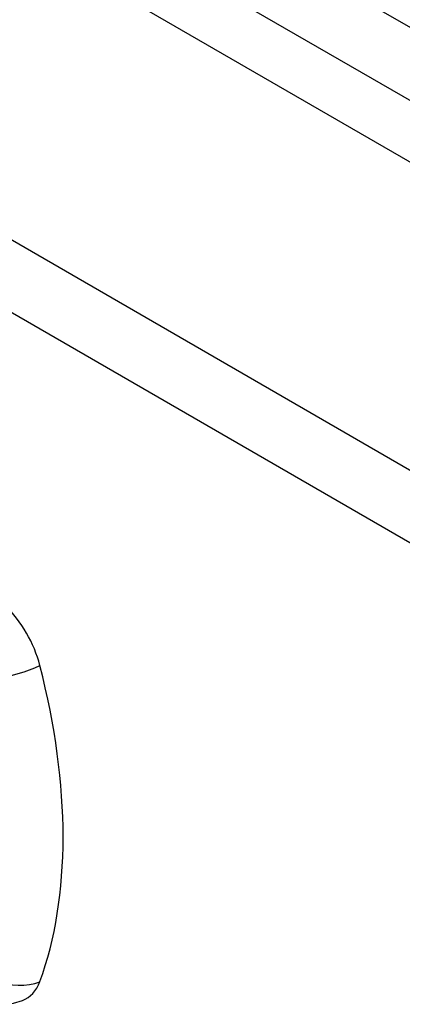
# Model space of a CAD drawing. Header units: inches. Extents: x 635 to 745, y 253 to 341.
# Tile 57 of 127: x 683.43 to 684.278, y 306.519 to 308.699. Entities that reach past the tile are written whole.
import ezdxf

# ---------------------------------------------------------------- set-up
doc = ezdxf.new("R2010")
doc.units = ezdxf.units.IN
doc.header["$MEASUREMENT"] = 0
doc.layers.add('Visible Edges(ANSI)', color=7, linetype='Continuous', lineweight=25)
doc.layers.add('Visible Tangent Edges(ANSI)', color=7, linetype='Continuous', lineweight=25)

msp = doc.modelspace()

# ---------------------------------------------------------------- linework, layer by layer
at = {"layer": 'Visible Edges(ANSI)'}
msp.add_line((636.069, 336.2274), (686.7013, 306.9948), dxfattribs=at)
at = {"layer": 'Visible Edges(ANSI)', "flags": 128}
msp.add_lwpolyline([(683.3617, 306.5214), (683.3788, 306.5194), (683.3971, 306.5195), (683.4163, 306.5222), (683.4358, 306.5278)], dxfattribs=at)
at = {"layer": 'Visible Edges(ANSI)'}
for centre, major_axis, start_param, end_param in [((683.3564, 307.2901), (0.0886, -0.1534), 1.121659, 2.019933), ((682.6074, 307.4203), (-0.6496, 1.1252), 3.59073, 4.263252), ((683.3564, 306.6856), (0.0886, -0.1534), 6.184386, 6.732322)]:
    msp.add_ellipse(centre, major_axis=major_axis, ratio=0.57735, start_param=start_param, end_param=end_param, dxfattribs=at)
at = {"layer": 'Visible Tangent Edges(ANSI)'}
for p, q in [((686.9722, 307.1363), (636.2005, 336.4494)), ((636.1305, 336.3281), (686.9022, 307.0151)), ((635.4785, 335.8865), (686.1109, 306.6539)), ((686.0409, 306.5326), (635.4085, 335.7653))]:
    msp.add_line(p, q, dxfattribs=at)
for centre, major_axis, ratio, start_param, end_param in [((683.4081, 307.2898), (-0.1144, -0.0295), 0.354513, 1.189336, 2.097696), ((683.4081, 306.6528), (-0.1109, 0.0407), 0.735518, 1.543956, 2.452315)]:
    msp.add_ellipse(centre, major_axis=major_axis, ratio=ratio, start_param=start_param, end_param=end_param, dxfattribs=at)

doc.saveas('drawing.dxf')
